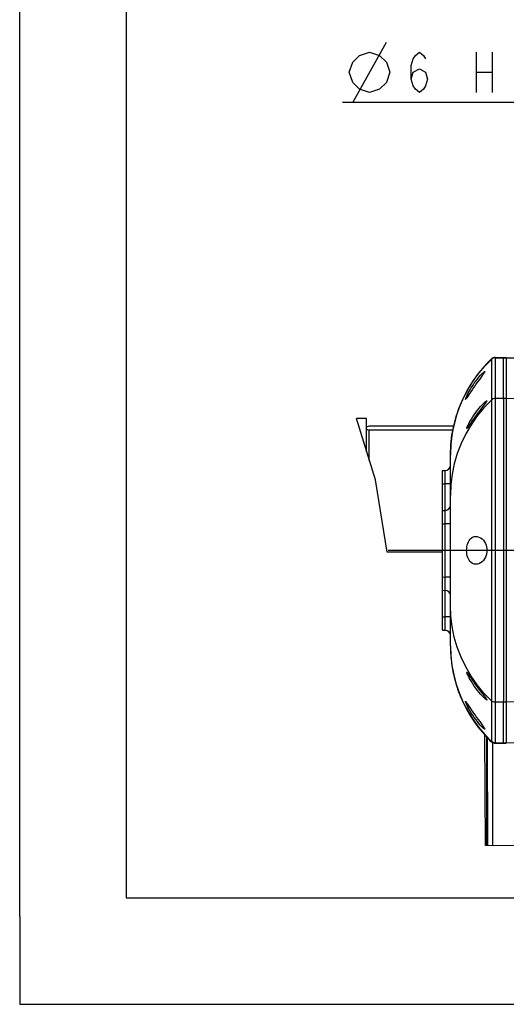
# Model space of a CAD drawing. Header units: millimetres. Extents: x 0 to 1249, y 0 to 420.
# Tile 1 of 104: x 0 to 46, y 0 to 93. Entities that reach past the tile are written whole.
import ezdxf

# ---------------------------------------------------------------- set-up
doc = ezdxf.new("R2010")
doc.units = ezdxf.units.MM
doc.header["$LTSCALE"] = 32.67
doc.linetypes.add('CENTER', pattern=[0.6, 0.375, -0.075, 0.075, -0.075])
doc.layers.get('0').update_dxf_attribs({"linetype": 'CONTINUOUS'})
for name, color, linetype in [('AXIS', 7, 'CONTINUOUS'), ('DRA_ITEM', 7, 'CONTINUOUS'), ('DRAFT', 7, 'CONTINUOUS'), ('HOLE', 7, 'CONTINUOUS'), ('ROUND', 7, 'CONTINUOUS'), ('SURF', 7, 'CONTINUOUS')]:
    doc.layers.add(name, color=color, linetype=linetype)

msp = doc.modelspace()

# ---------------------------------------------------------------- linework, layer by layer
at = {"color": 7, "linetype": 'CONTINUOUS'}
for p, q in [((10, 410), (10, 10)), ((0, 8.242278), (0, 409.35318)), ((45.479646, 56.927513), (45.479646, 28.392954)), ((45.729646, 56.927513), (45.729646, 28.392954)), ((33.425204, 49.276486), (31.638265, 55.047733)), ((32.604646, 55.047733), (31.638265, 55.047733)), ((32.604646, 51.926629), (32.604646, 55.047625)), ((40.777146, 54.321826), (32.854643, 54.321826)), ((32.854643, 51.119217), (32.854643, 53.955159)), ((40.705591, 53.955159), (32.854643, 53.955159)), ((34.523174, 42.49864), (33.425204, 49.276486)), ((39.729646, 42.49864), (34.523174, 42.49864)), ((48.866029, 14.88232), (43.78427, 14.939601)), ((10, 10), (584, 10)), ((12.377365, 0), (584.301025, 0))]:
    msp.add_line(p, q, dxfattribs=at)
at = {"color": 9, "linetype": 'CONTINUOUS'}
for p, q in [((45.729646, 56.927513), (45.479646, 56.927513)), ((45.729646, 28.392954), (45.479646, 28.392954))]:
    msp.add_line(p, q, dxfattribs=at)
at = {"color": 4, "linetype": 'CONTINUOUS'}
for p, q in [((0, 8.242278), (0, 0)), ((0, 0), (12.377365, 0))]:
    msp.add_line(p, q, dxfattribs=at)
at = {"color": 7, "linetype": 'CONTINUOUS'}
for points in [[(32.854643, 54.321826), (32.756066, 54.295241), (32.672852, 54.269076), (32.604646, 54.243221)], [(32.604646, 54.033763), (32.672913, 54.007887), (32.756143, 53.981721), (32.854643, 53.955159)]]:
    msp.add_lwpolyline(points, dxfattribs=at)
at = {"layer": 'AXIS', "color": 7, "linetype": 'CENTER'}
msp.add_line((66.479646, 42.660233), (33.803374, 42.660233), dxfattribs=at)
at = {"layer": 'DRA_ITEM', "color": 2, "linetype": 'CONTINUOUS'}
for p, q in [((31.292682, 84.734023), (34.459348, 90.434025)), ((42.882683, 89.484029), (42.882683, 85.684028)), ((44.402683, 89.484029), (44.402683, 85.684028)), ((42.882683, 87.584029), (44.402683, 87.584029)), ((54.282682, 84.734025), (30.342682, 84.734025))]:
    msp.add_line(p, q, dxfattribs=at)
for points in [[(30.976016, 87.584029), (31.292682, 88.534024), (31.926016, 89.167361), (32.876014, 89.484029), (33.826014, 89.167361), (34.459348, 88.534024), (34.776014, 87.584029), (34.459348, 86.634024), (33.826014, 86.000687), (32.876014, 85.684028), (31.926016, 86.000687), (31.292682, 86.634024), (30.976016, 87.584029)], [(36.80268, 86.950692), (36.992681, 87.584029), (37.562683, 87.900688), (38.132682, 87.584029), (38.32268, 86.950692), (38.132682, 86.317356), (37.942681, 86.000687), (37.562683, 85.684028), (37.182682, 86.000687), (36.992681, 86.317356), (36.80268, 86.950692), (36.80268, 88.217356), (36.992681, 88.850693), (37.182682, 89.167361), (37.562683, 89.484029), (37.942681, 89.167361), (38.132682, 88.850693)]]:
    msp.add_lwpolyline(points, dxfattribs=at)
at = {"layer": 'DRAFT', "color": 7, "linetype": 'CONTINUOUS'}
msp.add_line((45.479646, 56.927513), (45.479646, 28.392954), dxfattribs=at)
at = {"layer": 'HOLE', "color": 7, "linetype": 'CONTINUOUS'}
for points in [[(42.575358, 58.160233), (42.715858, 58.366278), (42.862372, 58.568121), (43.009357, 58.758289), (43.151596, 58.931124), (43.28425, 59.082445), (43.403599, 59.209988), (43.506515, 59.312397), (43.5899, 59.388538), (43.652019, 59.438793), (43.694249, 59.466037), (43.71488, 59.472742)], [(43.71488, 59.472742), (43.717744, 59.472425), (43.723514, 59.459153), (43.7114, 59.426244), (43.681274, 59.373601), (43.631996, 59.299347), (43.56284, 59.20221), (43.472764, 59.08007)], [(43.472764, 59.08007), (43.230885, 58.757015), (43.087154, 58.563228), (42.939183, 58.360336), (42.796239, 58.160233)], [(41.899359, 56.847711), (41.894721, 56.852469), (41.897904, 56.881115), (41.914637, 56.935051), (41.94525, 57.014169), (41.989901, 57.117275), (42.049144, 57.243691), (42.12349, 57.392168), (42.213191, 57.560627), (42.318557, 57.746907), (42.439911, 57.948707), (42.575358, 58.160233)], [(42.272453, 57.386521), (42.088607, 57.103341), (42.01989, 56.99923), (41.967089, 56.922732), (41.929124, 56.873144), (41.905065, 56.849751), (41.899359, 56.847711)], [(42.796239, 58.160233), (42.655826, 57.959208), (42.517509, 57.756558), (42.387934, 57.562529), (42.272453, 57.386521)], [(42.713592, 55.410233), (42.861177, 55.617668), (43.015077, 55.820783), (43.169365, 56.011916), (43.318434, 56.18525), (43.457192, 56.336625), (43.581675, 56.463762), (43.68869, 56.565453), (43.774958, 56.640599), (43.838912, 56.689871), (43.882207, 56.716365), (43.903093, 56.722745)], [(43.903093, 56.722745), (43.906234, 56.72239), (43.912119, 56.709162), (43.899677, 56.67668), (43.868764, 56.624833), (43.818102, 56.551629), (43.746716, 56.455541), (43.653357, 56.334275)], [(43.653357, 56.334275), (43.40055, 56.010894), (43.249466, 55.815759), (43.093896, 55.611353), (42.944007, 55.410233)], [(42.007877, 54.097711), (42.002959, 54.102774), (42.006472, 54.131572), (42.02392, 54.185243), (42.055676, 54.26378), (42.101945, 54.366095), (42.163343, 54.491619), (42.240433, 54.639194), (42.333928, 54.807555), (42.444928, 54.995705), (42.57245, 55.19896), (42.713592, 55.410233)], [(42.944007, 55.410233), (42.785461, 55.192429), (42.638499, 54.985589), (42.504675, 54.793119), (42.387043, 54.621076), (42.285409, 54.471029), (42.200113, 54.345283), (42.130539, 54.244541), (42.076739, 54.170172), (42.037899, 54.121919), (42.013368, 54.099486), (42.007877, 54.097711)], [(42.001591, 42.660233), (42.0085, 42.832445), (42.02923, 43.002017), (42.063426, 43.16492), (42.111032, 43.319587), (42.171678, 43.463119), (42.245922, 43.594581), (42.335289, 43.712923), (42.441124, 43.814996), (42.562909, 43.895448), (42.699923, 43.949471), (42.850177, 43.972271), (42.875302, 43.972733)], [(42.875302, 43.972733), (43.006898, 43.960392), (43.162277, 43.914544), (43.311331, 43.837653), (43.451143, 43.732318), (43.576042, 43.604009), (43.681776, 43.459747), (43.766693, 43.305822), (43.831291, 43.145921), (43.87612, 42.983689), (43.902349, 42.820517), (43.910777, 42.660233)], [(42.875302, 41.347733), (42.850511, 41.348183), (42.700183, 41.370925), (42.563176, 41.424878), (42.441366, 41.505275), (42.335471, 41.607336), (42.246087, 41.725632), (42.17189, 41.856915), (42.111194, 42.000433), (42.063508, 42.155226), (42.029277, 42.31816), (42.008507, 42.487939), (42.001591, 42.660233)], [(43.910777, 42.660233), (43.902341, 42.499873), (43.876174, 42.337027), (43.831402, 42.174874), (43.766902, 42.015085), (43.68202, 41.861104), (43.576371, 41.716848), (43.451648, 41.588595), (43.312095, 41.483296), (43.163038, 41.406231), (43.007473, 41.360182), (42.875302, 41.347733)], [(42.713592, 29.910233), (42.572446, 30.121512), (42.444938, 30.324744), (42.334004, 30.512778), (42.240519, 30.681112), (42.163455, 30.828627), (42.102043, 30.954164), (42.05576, 31.05649), (42.023988, 31.135038), (42.006501, 31.188778), (42.002949, 31.217644), (42.007877, 31.222756)], [(42.007877, 31.222756), (42.013313, 31.22101), (42.037799, 31.198659), (42.076589, 31.150494), (42.13039, 31.076137), (42.200005, 30.975342), (42.285267, 30.849646), (42.38683, 30.699704), (42.504446, 30.52768), (42.638337, 30.335108), (42.785127, 30.128501), (42.944007, 29.910233)], [(43.903092, 28.597722), (43.882295, 28.604059), (43.839012, 28.630525), (43.775102, 28.679749), (43.688975, 28.754754), (43.582223, 28.856164), (43.457884, 28.983111), (43.319, 29.134579), (43.169598, 29.308271), (43.014962, 29.499831), (42.861002, 29.703037), (42.713592, 29.910233)], [(42.944007, 29.910233), (43.094758, 29.70797), (43.250629, 29.503194), (43.401458, 29.308408)], [(43.401458, 29.308408), (43.653358, 28.98619), (43.74658, 28.865105), (43.817987, 28.768997), (43.868682, 28.695759), (43.899645, 28.643849), (43.912114, 28.611337), (43.906274, 28.598086), (43.903092, 28.597722)], [(42.575358, 27.160233), (42.439957, 27.371685), (42.318579, 27.57352), (42.21317, 27.759877), (42.12347, 27.928336), (42.049114, 28.076837), (41.989878, 28.203241), (41.945221, 28.306368), (41.914621, 28.385462), (41.897895, 28.439389), (41.894724, 28.468012), (41.899358, 28.472756)], [(41.899358, 28.472756), (41.905082, 28.470705), (41.929163, 28.447276), (41.967167, 28.397626), (42.020092, 28.320935), (42.089006, 28.216513)], [(42.089006, 28.216513), (42.273231, 27.932751), (42.388879, 27.756508), (42.518412, 27.56257), (42.656337, 27.360517), (42.796239, 27.160233)], [(43.714879, 25.847725), (43.694286, 25.85441), (43.652051, 25.881649), (43.589961, 25.931875), (43.506695, 26.007898), (43.404016, 26.110048), (43.284792, 26.237423), (43.152028, 26.388834), (43.009496, 26.562002), (42.862218, 26.75255), (42.715677, 26.954445), (42.575358, 27.160233)], [(42.796239, 27.160233), (42.939913, 26.95912), (43.088198, 26.755821), (43.231787, 26.562243), (43.362051, 26.388319), (43.472949, 26.240148), (43.562882, 26.118199), (43.632016, 26.021091), (43.681273, 25.946866), (43.711404, 25.894214), (43.723515, 25.86131), (43.71776, 25.848045), (43.714879, 25.847725)]]:
    msp.add_lwpolyline(points, dxfattribs=at)
for centre, start, end in [((52.979646, 51.620082), 133.7722019, 138.07103894), ((52.979646, 51.620082), 152.72827795, 180), ((52.979646, 33.700385), 180, 207.27173766), ((52.979646, 33.700385), 221.92893363, 226.2277981)]:
    msp.add_arc(centre, 12.5, start, end, dxfattribs=at)
at = {"layer": 'ROUND', "color": 9, "linetype": 'CONTINUOUS'}
for p, q in [((44.332179, 60.612409), (44.332235, 60.609854)), ((44.332235, 60.609854), (44.332235, 24.710612)), ((44.678131, 60.785233), (44.678079, 60.785177)), ((44.678079, 60.750606), (44.678131, 60.747765)), ((44.678131, 60.747765), (44.678131, 24.572701)), ((44.678131, 60.747765), (45.729646, 60.747765)), ((45.729475, 60.741236), (53.981039, 60.525161)), ((45.479646, 56.927513), (44.678131, 56.927513)), ((50.992734, 56.784229), (45.729477, 56.92102)), ((39.729646, 48.910661), (39.992734, 48.917551)), ((39.992734, 46.417122), (39.992734, 48.917551)), ((40.479646, 48.917551), (39.992734, 48.917551)), ((39.729646, 45.160661), (39.992734, 45.167551)), ((39.992734, 40.152916), (39.992734, 45.167551)), ((40.479646, 45.167551), (39.992734, 45.167551)), ((39.729646, 40.159805), (39.992734, 40.152916)), ((40.479646, 40.152916), (39.992734, 40.152916)), ((39.992734, 36.402916), (39.992734, 38.903344)), ((39.729646, 36.409805), (39.992734, 36.402916)), ((40.479646, 36.402916), (39.992734, 36.402916)), ((45.479646, 28.392954), (44.678131, 28.392954)), ((50.992734, 28.536237), (45.729477, 28.399447)), ((43.853922, 25.161378), (43.874471, 14.938585)), ((43.9269, 25.082819), (43.947307, 14.937764)), ((44.332235, 24.710612), (44.332179, 24.708057)), ((44.427768, 24.604375), (44.447224, 14.932128)), ((44.678131, 24.572701), (44.678079, 24.56986)), ((44.678079, 24.535289), (44.678131, 24.535233)), ((44.678131, 24.572701), (45.729646, 24.572701)), ((45.729475, 24.57923), (53.981039, 24.795305))]:
    msp.add_line(p, q, dxfattribs=at)
at = {"layer": 'ROUND', "color": 7, "linetype": 'CONTINUOUS'}
for p, q in [((44.678131, 60.785233), (45.729646, 60.785233)), ((45.479646, 56.927513), (45.479646, 60.785233)), ((45.729475, 60.778691), (56.348761, 60.500615)), ((45.729646, 60.785233), (45.729646, 56.927513)), ((40.479646, 47.831041), (40.479646, 51.620082)), ((39.729646, 50.160233), (39.992734, 50.167122)), ((39.729646, 35.160233), (39.729646, 50.160233)), ((39.729646, 46.410233), (39.992734, 46.417122)), ((39.729646, 38.910233), (39.992734, 38.903344)), ((40.479646, 33.700385), (40.479646, 37.489425)), ((39.729646, 35.160233), (39.992734, 35.153344)), ((45.479646, 24.535233), (45.479646, 28.392954)), ((45.729646, 28.392954), (45.729646, 24.535233)), ((43.78427, 14.939601), (43.715729, 25.309509)), ((43.853749, 25.161564), (43.874299, 14.938587)), ((44.678131, 24.535233), (45.729646, 24.535233))]:
    msp.add_line(p, q, dxfattribs=at)
at = {"layer": 'ROUND', "color": 9, "linetype": 'CONTINUOUS'}
for points in [[(40.479646, 51.620082), (40.515961, 52.568652), (40.619028, 53.474595), (40.787869, 54.368472), (41.021961, 55.24838), (41.31992, 56.10884), (41.680157, 56.945291), (42.100768, 57.753315), (42.579369, 58.52838), (43.112777, 59.265628), (43.697595, 59.960901), (44.332179, 60.612409)], [(44.332179, 60.646227), (44.331438, 60.641757), (44.331438, 60.630482), (44.332179, 60.612408)], [(44.678079, 60.785177), (44.583161, 60.776087), (44.491695, 60.749143), (44.407008, 60.705325), (44.332179, 60.646227)], [(44.678079, 60.750607), (44.583161, 60.741522), (44.491695, 60.714709), (44.407008, 60.671144), (44.332179, 60.612409)], [(44.678131, 60.747765), (44.583214, 60.738741), (44.49175, 60.711999), (44.407063, 60.668509), (44.332235, 60.609854)], [(44.678079, 60.785177), (44.677519, 60.780737), (44.677518, 60.769211), (44.678079, 60.750606)], [(44.332235, 56.789602), (43.63292, 56.068767), (42.994095, 55.293922), (42.420992, 54.471556), (41.915808, 53.604792), (41.483055, 52.701245), (41.125032, 51.765942), (40.843923, 50.804295), (40.642102, 49.824724), (40.520291, 48.830701), (40.479646, 47.831041)], [(44.678131, 56.927513), (44.583214, 56.918489), (44.49175, 56.891746), (44.407063, 56.848257), (44.332235, 56.789602)], [(39.992734, 48.917551), (39.994338, 49.08171), (39.995659, 49.23935), (39.996722, 49.392686), (39.997498, 49.537661), (39.997975, 49.67196), (39.998149, 49.793615), (39.998016, 49.900869), (39.997577, 49.992094), (39.99684, 50.065276), (39.995785, 50.120567), (39.994405, 50.15535), (39.992734, 50.167122)], [(39.992734, 45.167551), (39.994338, 45.33171), (39.995659, 45.48935), (39.996722, 45.642686), (39.997498, 45.787661), (39.997975, 45.92196), (39.998149, 46.043615), (39.998016, 46.150869), (39.997577, 46.242094), (39.99684, 46.315276), (39.995785, 46.370567), (39.994405, 46.40535), (39.992734, 46.417122)], [(39.992734, 38.903344), (39.994338, 38.91412), (39.995659, 38.945372), (39.996722, 38.997011), (39.997498, 39.067807), (39.997975, 39.156447), (39.998149, 39.261498), (39.998016, 39.38144), (39.997577, 39.514663), (39.99684, 39.658329), (39.995785, 39.814559), (39.994405, 39.981386), (39.992734, 40.152916)], [(44.332235, 28.530864), (43.63292, 29.251699), (42.994095, 30.026544), (42.420992, 30.84891), (41.915808, 31.715674), (41.483055, 32.619221), (41.125032, 33.554524), (40.843923, 34.516172), (40.642102, 35.495742), (40.520291, 36.489766), (40.479646, 37.489425)], [(39.992734, 35.153344), (39.994338, 35.16412), (39.995659, 35.195372), (39.996722, 35.247011), (39.997498, 35.317807), (39.997975, 35.406447), (39.998149, 35.511498), (39.998016, 35.63144), (39.997577, 35.764663), (39.99684, 35.908329), (39.995785, 36.064559), (39.994405, 36.231386), (39.992734, 36.402916)], [(40.479646, 33.700385), (40.515961, 32.751815), (40.619028, 31.845872), (40.787869, 30.951994), (41.021961, 30.072086), (41.31992, 29.211627), (41.680157, 28.375175), (42.100768, 27.567152), (42.579369, 26.792087), (43.112777, 26.054838), (43.697595, 25.359566), (44.332179, 24.708057)], [(44.678131, 28.392954), (44.583214, 28.401977), (44.49175, 28.42872), (44.407063, 28.47221), (44.332235, 28.530864)], [(44.332179, 24.708059), (44.331438, 24.689987), (44.331438, 24.678711), (44.332179, 24.67424)], [(44.678079, 24.56986), (44.583161, 24.578945), (44.491695, 24.605758), (44.407008, 24.649324), (44.332179, 24.708059)], [(44.678079, 24.535289), (44.583161, 24.544379), (44.491695, 24.571323), (44.407008, 24.61514), (44.332179, 24.674238)], [(44.678131, 24.572701), (44.583214, 24.581725), (44.49175, 24.608468), (44.407063, 24.651957), (44.332235, 24.710612)], [(44.678079, 24.56986), (44.677519, 24.551259), (44.677518, 24.539731), (44.678079, 24.535289)]]:
    msp.add_lwpolyline(points, dxfattribs=at)
at = {"layer": 'ROUND', "color": 7, "linetype": 'CONTINUOUS'}
for centre, radius, start, end in [((52.979646, 51.620082), 12.5, 133.77226529, 180), ((44.678131, 60.285233), 0.5, 90, 133.7722019), ((39.979646, 50.666951), 0.5, 271.5, 360), ((39.979646, 46.916951), 0.5, 271.5, 360), ((39.979646, 38.403515), 0.5, 0, 88.5), ((39.979646, 34.653515), 0.5, 0, 88.5), ((52.979646, 33.700385), 12.5, 180, 226.22744681), ((44.678131, 25.035233), 0.5, 226.2277981, 270)]:
    msp.add_arc(centre, radius, start, end, dxfattribs=at)
at = {"layer": 'SURF', "color": 7, "linetype": 'CONTINUOUS'}
msp.add_line((40.479646, 37.489425), (40.479646, 47.831041), dxfattribs=at)

doc.saveas('drawing.dxf')
